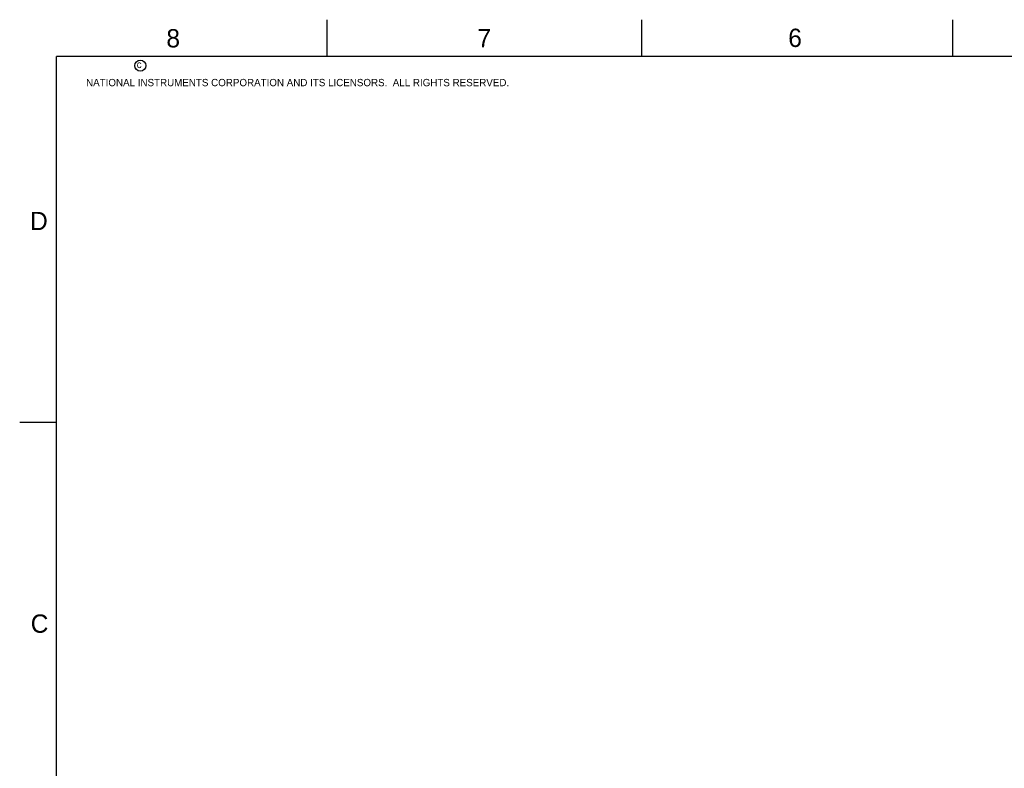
# Model space of a CAD drawing. Header units: inches. Extents: x 0 to 34, y 0 to 22.
# Tile 5 of 79: x 0 to 13.5, y 11.8 to 22. Entities that reach past the tile are written whole.
import ezdxf

# ---------------------------------------------------------------- set-up
doc = ezdxf.new("R2010")
doc.units = ezdxf.units.IN
doc.header["$LTSCALE"] = 1.87
doc.header["$MEASUREMENT"] = 0
doc.layers.get('0').update_dxf_attribs({"linetype": 'CONTINUOUS'})
doc.styles.add('TEXTSTYLE_2', font='txt')

msp = doc.modelspace()

# ---------------------------------------------------------------- linework, layer by layer
at = {"color": 2, "linetype": 'CONTINUOUS'}
for p, q in [((4.2, 21.5), (4.2, 22)), ((8.5, 21.5), (8.5, 22)), ((12.75, 21.5), (12.75, 22)), ((0, 16.5), (0.5, 16.5))]:
    msp.add_line(p, q, dxfattribs=at)
at = {"color": 7, "linetype": 'CONTINUOUS', "const_width": 0.02}
for points in [[(0.5, 21.5), (0.5, 0.5)], [(33.5, 21.5), (0.5, 21.5)]]:
    msp.add_lwpolyline(points, dxfattribs=at)
at = {"color": 2, "linetype": 'CONTINUOUS'}
msp.add_circle((1.6484, 21.3727), 0.0754, dxfattribs=at)

# ---------------------------------------------------------------- texts
at = {"color": 2, "linetype": 'CONTINUOUS', "attachment_point": 1, "line_spacing_factor": 0.9, "style": 'TEXTSTYLE_2'}
for s, insert, char_height, width in [('8', (2.0046, 21.8713), 0.25, 0.25), ('7', (6.2556, 21.8743), 0.25, 0.25), ('6', (10.5012, 21.8772), 0.25, 0.25), ('c', (1.599, 21.4388), 0.1, 0.1), ('NATIONAL INSTRUMENTS CORPORATION AND ITS LICENSORS.  ALL RIGHTS RESERVED.', (0.9071, 21.1911), 0.1, 7.3), ('D', (0.1424, 19.375), 0.25, 0.25), ('C', (0.1508, 13.8746), 0.25, 0.25)]:
    msp.add_mtext(s, dxfattribs=dict(at, insert=insert, char_height=char_height, width=width))

doc.saveas('drawing.dxf')
